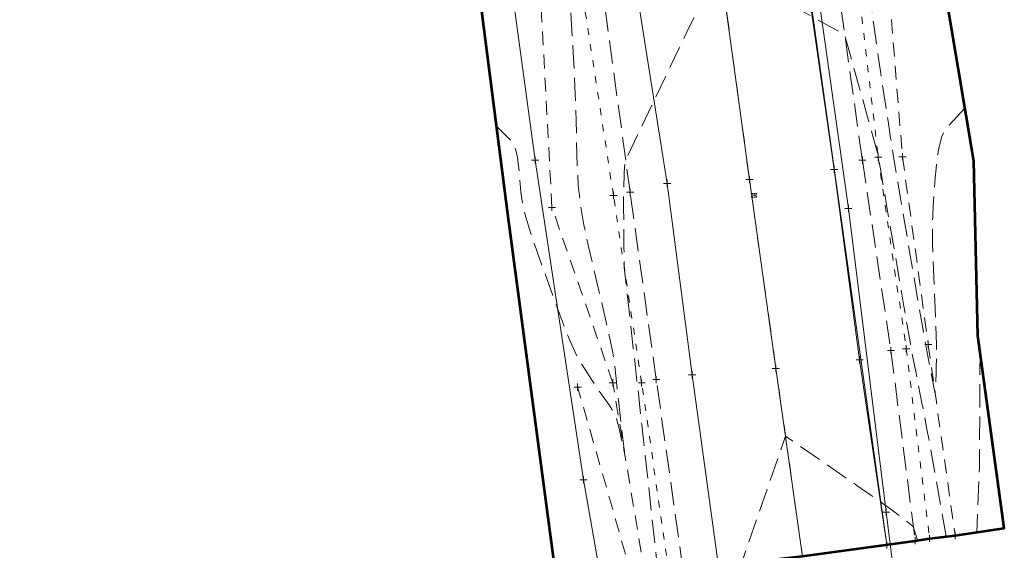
# Model space of a CAD drawing. Extents: x 2324380 to 2325559, y 691096 to 693386.
# Tile 4 of 92: x 2325126 to 2325264, y 691323 to 691397. Entities that reach past the tile are written whole.
import ezdxf

# ---------------------------------------------------------------- set-up
doc = ezdxf.new("R2010")
doc.units = 0
doc.header["$MEASUREMENT"] = 0
for name, pattern in [('CENTER LINE DOUBLE SOLID', [0]), ('DGN Style 2', [3.232049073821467, 1.93922944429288, -1.292819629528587]), ('DGN Style 3', [4.524868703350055, 3.232049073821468, -1.292819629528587]), ('DGN Style 4', [5.174510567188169, 2.585639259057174, -1.292819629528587, 0.003232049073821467, -1.292819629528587]), ('DGN Style 5', [2.262434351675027, 0.9696147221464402, -1.292819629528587]), ('gasex', [0]), ('waterex', [0])]:
    doc.linetypes.add(name, pattern=pattern)
for name, color, linetype, lineweight in [('DT_X_Contour_Minor', 136, 'DGN Style 3', 0), ('DT_X_Terrain_Ground_Line', 92, 'DGN Style 3', 13), ('PM_X_Cells', 7, 'Continuous', 0), ('PM_X_Cells (Construction)', 7, 'Continuous', 0), ('PM_X_CL_Double_Solid', 40, 'CENTER LINE DOUBLE SOLID', 0), ('PM_X_Transverse_Line', 7, 'Continuous', 0), ('PV_X_COP', 4, 'DGN Style 4', 0), ('PV_X_EOP', 7, 'DGN Style 3', 0), ('PV_X_Shoulder_Aggregate', 30, 'DGN Style 5', 0), ('SV_X_Toe_of_Slope', 193, 'DGN Style 2', 0), ('SV_X_Top_of_Bank', 97, 'DGN Style 2', 0), ('UT_X_Gas', 40, 'gasex', 0), ('UT_X_Water', 133, 'waterex', 0)]:
    doc.layers.add(name, color=color, linetype=linetype, lineweight=lineweight)
doc.layers.add('SV_X_Shot_Marker (Construction)', color=40, linetype='Continuous', lineweight=0, transparency=0.5)
doc.layers.add('SV_X_Terrain_Boundary', color=7, linetype='Continuous', lineweight=53, plot=False)

# ---------------------------------------------------------------- blocks, each defined once
blk = doc.blocks.new('SVPT_39')
at = {"layer": 'SV_X_Shot_Marker (Construction)', "transparency": 33554495}
for p, q in [((-0.02499999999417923, 0), (0.02500000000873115, 0)), ((0, 0.02500000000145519), (0, -0.02500000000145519))]:
    blk.add_line(p, q, dxfattribs=at)
blk.add_point((0, 0), dxfattribs=at)
blk = doc.blocks.new('SVPT_40')
at = {"layer": 'SV_X_Shot_Marker (Construction)', "transparency": 33554495}
for p, q in [((-0.02499999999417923, 7.275957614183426e-12), (0.02500000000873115, 7.275957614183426e-12)), ((1.455191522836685e-11, 0.02500000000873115), (1.455191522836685e-11, -0.02499999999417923))]:
    blk.add_line(p, q, dxfattribs=at)
blk.add_point((1.455191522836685e-11, 7.275957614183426e-12), dxfattribs=at)
blk = doc.blocks.new('SVPT_41')
at = {"layer": 'SV_X_Shot_Marker (Construction)', "transparency": 33554495}
for p, q in [((-0.02499999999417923, 7.275957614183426e-12), (0.02500000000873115, 7.275957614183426e-12)), ((1.455191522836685e-11, 0.02500000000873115), (1.455191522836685e-11, -0.02499999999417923))]:
    blk.add_line(p, q, dxfattribs=at)
blk.add_point((1.455191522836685e-11, 7.275957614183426e-12), dxfattribs=at)
blk = doc.blocks.new('SVPT_42')
at = {"layer": 'SV_X_Shot_Marker (Construction)', "transparency": 33554495}
for p, q in [((-0.02500000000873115, 0), (0.02499999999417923, 0)), ((-1.455191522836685e-11, 0.02500000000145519), (-1.455191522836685e-11, -0.02500000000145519))]:
    blk.add_line(p, q, dxfattribs=at)
blk.add_point((-1.455191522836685e-11, 0), dxfattribs=at)
blk = doc.blocks.new('SVPT_43')
at = {"layer": 'SV_X_Shot_Marker (Construction)', "transparency": 33554495}
for p, q in [((-0.02499999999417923, 0), (0.02500000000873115, 0)), ((1.455191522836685e-11, 0.02500000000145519), (1.455191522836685e-11, -0.02499999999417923))]:
    blk.add_line(p, q, dxfattribs=at)
blk.add_point((1.455191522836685e-11, 0), dxfattribs=at)
blk = doc.blocks.new('SVPT_44')
at = {"layer": 'SV_X_Shot_Marker (Construction)', "transparency": 33554495}
for p, q in [((0, 0.02499999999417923), (0, -0.02500000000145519)), ((-0.02499999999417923, -7.275957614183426e-12), (0.02499999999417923, -7.275957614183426e-12))]:
    blk.add_line(p, q, dxfattribs=at)
blk.add_point((0, -7.275957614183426e-12), dxfattribs=at)
blk = doc.blocks.new('SVPT_45')
at = {"layer": 'SV_X_Shot_Marker (Construction)', "transparency": 33554495}
for p, q in [((-0.02499999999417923, 0), (0.02500000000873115, 0)), ((1.455191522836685e-11, 0.02500000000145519), (1.455191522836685e-11, -0.02500000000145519))]:
    blk.add_line(p, q, dxfattribs=at)
blk.add_point((1.455191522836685e-11, 0), dxfattribs=at)
blk = doc.blocks.new('SVPT_46')
at = {"layer": 'SV_X_Shot_Marker (Construction)', "transparency": 33554495}
for p, q in [((-0.02499999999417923, 0), (0.02499999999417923, 0)), ((0, 0.02500000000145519), (0, -0.02499999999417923))]:
    blk.add_line(p, q, dxfattribs=at)
blk.add_point((0, 0), dxfattribs=at)
blk = doc.blocks.new('SVPT_47')
at = {"layer": 'SV_X_Shot_Marker (Construction)', "transparency": 33554495}
for p, q in [((-0.02499999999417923, 0), (0.02499999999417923, 0)), ((0, 0.02500000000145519), (0, -0.02499999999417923))]:
    blk.add_line(p, q, dxfattribs=at)
blk.add_point((0, 0), dxfattribs=at)
blk = doc.blocks.new('PMRM1')
at = {"layer": 'PM_X_Cells', "color": 52, "linetype": 'Continuous', "lineweight": 0}
for p, q in [((-0.385499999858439, 0.2441666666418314), (-0.2854999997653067, 0.2441666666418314)), ((-0.2177499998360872, 0.2441666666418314), (-0.117749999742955, 0.2441666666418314)), ((-0.04999999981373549, 0.2441666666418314), (0.05000000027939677, 0.2441666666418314)), ((0.1176666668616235, 0.2441666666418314), (0.2176666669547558, 0.2441666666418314)), ((0.2853333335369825, 0.2441666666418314), (0.3853333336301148, 0.2441666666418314)), ((-0.385499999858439, -0.2441666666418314), (-0.2854999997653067, -0.2441666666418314)), ((-0.2177499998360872, -0.2441666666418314), (-0.117749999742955, -0.2441666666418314)), ((-0.04999999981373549, -0.2441666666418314), (0.05000000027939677, -0.2441666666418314)), ((0.1176666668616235, -0.2441666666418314), (0.2176666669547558, -0.2441666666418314)), ((0.2853333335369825, -0.2441666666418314), (0.3853333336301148, -0.2441666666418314))]:
    blk.add_line(p, q, dxfattribs=at)
at = {"layer": 'PM_X_Cells', "color": 52, "linetype": 'Continuous', "lineweight": 0, "extrusion": (0, 0, -1)}
for start, end in [(121.9738416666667, 137.9153194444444), (145.1792583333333, 161.1121944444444), (168.3797944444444, 191.6096111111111), (222.0794527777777, 238.0261583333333), (198.8889194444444, 214.8218083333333)]:
    blk.add_arc((0.5379173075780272, 0), 0.2878339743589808, start, end, dxfattribs=at)
at = {"layer": 'PM_X_Cells', "color": 52, "linetype": 'Continuous', "lineweight": 0}
for start, end in [(168.3815666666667, 191.6091416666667), (145.1781888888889, 161.1097805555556), (121.9738416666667, 137.9163055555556), (198.887175, 214.8207416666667), (222.0817333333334, 238.0261583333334)]:
    blk.add_arc((0.5377506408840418, 0), 0.2878339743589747, start, end, dxfattribs=at)
at = {"layer": 'PM_X_Cells (Construction)', "color": 52, "linetype": 'Continuous', "lineweight": 30}
blk.add_point((0, 0), dxfattribs=at)
blk = doc.blocks.new('SVPT_48')
at = {"layer": 'SV_X_Shot_Marker (Construction)', "transparency": 33554495}
for p, q in [((-0.02499999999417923, 0), (0.02500000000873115, 0)), ((1.455191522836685e-11, 0.02500000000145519), (1.455191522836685e-11, -0.02500000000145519))]:
    blk.add_line(p, q, dxfattribs=at)
blk.add_point((1.455191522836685e-11, 0), dxfattribs=at)
blk = doc.blocks.new('SVPT_49')
at = {"layer": 'SV_X_Shot_Marker (Construction)', "transparency": 33554495}
for p, q in [((-0.02500000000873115, 0), (0.02499999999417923, 0)), ((0, 0.02500000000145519), (0, -0.02500000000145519))]:
    blk.add_line(p, q, dxfattribs=at)
blk.add_point((0, 0), dxfattribs=at)
blk = doc.blocks.new('SVPT_50')
at = {"layer": 'SV_X_Shot_Marker (Construction)', "transparency": 33554495}
for p, q in [((-0.02500000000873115, 0), (0.02499999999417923, 0)), ((0, 0.02500000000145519), (0, -0.02500000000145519))]:
    blk.add_line(p, q, dxfattribs=at)
blk.add_point((0, 0), dxfattribs=at)
blk = doc.blocks.new('SVPT_51')
at = {"layer": 'SV_X_Shot_Marker (Construction)', "transparency": 33554495}
for p, q in [((-0.02500000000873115, 7.275957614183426e-12), (0.02499999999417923, 7.275957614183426e-12)), ((0, 0.02500000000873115), (0, -0.02499999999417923))]:
    blk.add_line(p, q, dxfattribs=at)
blk.add_point((0, 7.275957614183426e-12), dxfattribs=at)
blk = doc.blocks.new('SVPT_127')
at = {"layer": 'SV_X_Shot_Marker (Construction)', "transparency": 33554495}
for p, q in [((-0.02499999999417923, 7.275957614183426e-12), (0.02500000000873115, 7.275957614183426e-12)), ((0, 0.02500000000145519), (0, -0.02499999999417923))]:
    blk.add_line(p, q, dxfattribs=at)
blk.add_point((0, 7.275957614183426e-12), dxfattribs=at)
blk = doc.blocks.new('SVPT_128')
at = {"layer": 'SV_X_Shot_Marker (Construction)', "transparency": 33554495}
for p, q in [((-0.02499999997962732, 7.275957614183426e-12), (0.02500000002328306, 7.275957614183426e-12)), ((1.455191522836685e-11, 0.02500000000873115), (1.455191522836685e-11, -0.02499999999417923))]:
    blk.add_line(p, q, dxfattribs=at)
blk.add_point((1.455191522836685e-11, 7.275957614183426e-12), dxfattribs=at)
blk = doc.blocks.new('SVPT_129')
at = {"layer": 'SV_X_Shot_Marker (Construction)', "transparency": 33554495}
for p, q in [((-0.02500000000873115, 0), (0.02499999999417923, 0)), ((-1.455191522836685e-11, 0.02500000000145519), (-1.455191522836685e-11, -0.02500000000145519))]:
    blk.add_line(p, q, dxfattribs=at)
blk.add_point((-1.455191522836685e-11, 0), dxfattribs=at)
blk = doc.blocks.new('SVPT_130')
at = {"layer": 'SV_X_Shot_Marker (Construction)', "transparency": 33554495}
for p, q in [((-0.02500000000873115, 0), (0.02499999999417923, 0)), ((-1.455191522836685e-11, 0.02500000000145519), (-1.455191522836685e-11, -0.02500000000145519))]:
    blk.add_line(p, q, dxfattribs=at)
blk.add_point((-1.455191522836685e-11, 0), dxfattribs=at)
blk = doc.blocks.new('SVPT_131')
at = {"layer": 'SV_X_Shot_Marker (Construction)', "transparency": 33554495}
for p, q in [((-0.02499999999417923, 0), (0.02500000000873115, 0)), ((0, 0.02500000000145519), (0, -0.02500000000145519))]:
    blk.add_line(p, q, dxfattribs=at)
blk.add_point((0, 0), dxfattribs=at)
blk = doc.blocks.new('SVPT_132')
at = {"layer": 'SV_X_Shot_Marker (Construction)', "transparency": 33554495}
for p, q in [((-0.02499999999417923, 0), (0.02500000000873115, 0)), ((1.455191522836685e-11, 0.02500000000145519), (1.455191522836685e-11, -0.02500000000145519))]:
    blk.add_line(p, q, dxfattribs=at)
blk.add_point((1.455191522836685e-11, 0), dxfattribs=at)
blk = doc.blocks.new('SVPT_133')
at = {"layer": 'SV_X_Shot_Marker (Construction)', "transparency": 33554495}
for p, q in [((-0.02499999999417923, 7.275957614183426e-12), (0.02499999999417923, 7.275957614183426e-12)), ((0, 0.02500000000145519), (0, -0.02499999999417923))]:
    blk.add_line(p, q, dxfattribs=at)
blk.add_point((0, 7.275957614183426e-12), dxfattribs=at)
blk = doc.blocks.new('SVPT_134')
at = {"layer": 'SV_X_Shot_Marker (Construction)', "transparency": 33554495}
for p, q in [((-0.02499999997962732, 0), (0.02500000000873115, 0)), ((1.455191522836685e-11, 0.02500000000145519), (1.455191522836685e-11, -0.02500000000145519))]:
    blk.add_line(p, q, dxfattribs=at)
blk.add_point((1.455191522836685e-11, 0), dxfattribs=at)
blk = doc.blocks.new('SVPT_135')
at = {"layer": 'SV_X_Shot_Marker (Construction)', "transparency": 33554495}
for p, q in [((-0.02499999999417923, 7.275957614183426e-12), (0.02500000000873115, 7.275957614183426e-12)), ((0, 0.02500000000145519), (0, -0.02499999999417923))]:
    blk.add_line(p, q, dxfattribs=at)
blk.add_point((0, 7.275957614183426e-12), dxfattribs=at)
blk = doc.blocks.new('SVPT_136')
at = {"layer": 'SV_X_Shot_Marker (Construction)', "transparency": 33554495}
for p, q in [((1.455191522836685e-11, 0.02499999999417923), (1.455191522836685e-11, -0.02500000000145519)), ((-0.02499999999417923, -7.275957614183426e-12), (0.02500000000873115, -7.275957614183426e-12))]:
    blk.add_line(p, q, dxfattribs=at)
blk.add_point((1.455191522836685e-11, -7.275957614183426e-12), dxfattribs=at)
blk = doc.blocks.new('SVPT_137')
at = {"layer": 'SV_X_Shot_Marker (Construction)', "transparency": 33554495}
for p, q in [((-0.02499999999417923, 0), (0.02500000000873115, 0)), ((0, 0.02500000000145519), (0, -0.02499999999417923))]:
    blk.add_line(p, q, dxfattribs=at)
blk.add_point((0, 0), dxfattribs=at)
blk = doc.blocks.new('SVPT_138')
at = {"layer": 'SV_X_Shot_Marker (Construction)', "transparency": 33554495}
for p, q in [((-0.02499999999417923, 0), (0.02500000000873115, 0)), ((0, 0.02499999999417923), (0, -0.02500000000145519))]:
    blk.add_line(p, q, dxfattribs=at)
blk.add_point((0, 0), dxfattribs=at)
blk = doc.blocks.new('SVPT_139')
at = {"layer": 'SV_X_Shot_Marker (Construction)', "transparency": 33554495}
for p, q in [((-0.02499999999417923, 0), (0.02500000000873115, 0)), ((1.455191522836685e-11, 0.02500000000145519), (1.455191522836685e-11, -0.02500000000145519))]:
    blk.add_line(p, q, dxfattribs=at)
blk.add_point((1.455191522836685e-11, 0), dxfattribs=at)
blk = doc.blocks.new('SVPT_140')
at = {"layer": 'SV_X_Shot_Marker (Construction)', "transparency": 33554495}
for p, q in [((-0.02499999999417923, 7.275957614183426e-12), (0.02500000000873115, 7.275957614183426e-12)), ((1.455191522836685e-11, 0.02500000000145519), (1.455191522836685e-11, -0.02499999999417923))]:
    blk.add_line(p, q, dxfattribs=at)
blk.add_point((1.455191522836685e-11, 7.275957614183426e-12), dxfattribs=at)
blk = doc.blocks.new('*U775', base_point=(2325132.483, 691830.4755833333, 1167.424))
at = {"layer": 'DT_X_Contour_Minor', "flags": 128}
for points, elevation in [([(2325258.210873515, 691384.6975829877), (2325255.894025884, 691382.1892378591), (2325255.518543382, 691381.7342955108), (2325255.217275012, 691381.2628522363), (2325254.990220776, 691380.7749080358), (2325254.837380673, 691380.2704629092), (2325254.528759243, 691378.9032746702), (2325254.414096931, 691378.2744358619), (2325254.301576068, 691377.4133106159), (2325254.191196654, 691376.3198989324), (2325254.08295869, 691374.9942008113), (2325253.797179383, 691371.1492905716), (2325253.715885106, 691369.5820507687), (2325253.686336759, 691367.7640140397), (2325253.708534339, 691365.6951803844), (2325253.782477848, 691363.3755498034), (2325254.048655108, 691356.8554723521), (2325254.135633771, 691354.661600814), (2325254.196936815, 691352.9700442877), (2325254.232564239, 691351.7808027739), (2325254.242516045, 691351.0938762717), (2325254.234820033, 691349.9318256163), (2325254.229367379, 691349.472576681), (2325254.218781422, 691348.9663678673), (2325254.203062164, 691348.4131991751), (2325254.182209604, 691347.8130706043), (2325254.072919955, 691344.9028975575), (2325253.131278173, 691349.6577086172), (2325252.897274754, 691350.8855262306), (2325252.59882526, 691352.5312029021), (2325252.235929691, 691354.594738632), (2325251.808588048, 691357.0761334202), (2325250.583082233, 691364.2503315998), (2325250.154345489, 691366.759895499), (2325249.787264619, 691368.9079385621), (2325249.481839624, 691370.6944607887), (2325249.238070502, 691372.1194621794), (2325248.670227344, 691375.4374381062), (2325248.436933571, 691376.8367962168), (2325248.162934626, 691378.5463886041), (2325247.848230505, 691380.566215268), (2325247.492821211, 691382.8962762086), (2325246.490789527, 691389.5234177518), (2325246.125983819, 691391.970902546), (2325245.783090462, 691394.3430007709), (2325245.462109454, 691396.6397124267), (2325245.163040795, 691398.8610375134), (2325244.394740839, 691404.6840556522), (2325244.043803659, 691407.1014441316), (2325243.567217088, 691409.9863459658), (2325242.964981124, 691413.3387611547), (2325242.237095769, 691417.1586896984), (2325240.128535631, 691427.9685169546), (2325239.426879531, 691431.5782634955), (2325238.903331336, 691434.3001326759), (2325238.557891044, 691436.1341244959), (2325238.390558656, 691437.0802389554), (2325238.181816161, 691438.4193743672), (2325238.084687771, 691439.0151860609), (2325237.949859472, 691439.7982695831), (2325237.777331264, 691440.7686249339), (2325237.567103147, 691441.9262521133), (2325236.498072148, 691447.7654798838), (2325235.007324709, 691451.9291859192), (2325234.694359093, 691452.8012406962), (2325234.394354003, 691453.6329595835), (2325234.107309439, 691454.4243425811), (2325233.833225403, 691455.1753896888), (2325232.584407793, 691458.5861591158), (2325221.186306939, 691463.0277191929), (2325219.036159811, 691463.8643237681), (2325217.470618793, 691464.4706117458), (2325216.489683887, 691464.8465831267), (2325216.09335509, 691464.9922379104), (2325215.60790163, 691465.1345548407), (2325209.101621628, 691443.7892769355), (2325207.833760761, 691439.6731167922), (2325206.818583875, 691436.472612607), (2325206.05609097, 691434.18776438), (2325205.546282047, 691432.8185721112), (2325203.756769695, 691428.5655387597), (2325203.205629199, 691423.4528581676), (2325203.090610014, 691422.4226962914), (2325202.98175553, 691421.5233594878), (2325202.879065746, 691420.7548477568), (2325202.782540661, 691420.1171610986), (2325202.34647457, 691417.44654853), (2325202.255743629, 691410.4378245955), (2325202.252665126, 691409.0413922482), (2325202.282314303, 691407.8558340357), (2325202.344691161, 691406.8811499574), (2325202.4397957, 691406.1173400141), (2325202.737044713, 691404.3616790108), (2325202.851213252, 691403.5006198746), (2325202.970782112, 691402.2341882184), (2325203.095751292, 691400.5623840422), (2325203.226120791, 691398.4852073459), (2325203.580973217, 691392.4055727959), (2325203.705388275, 691390.1060607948), (2325203.81249413, 691387.767250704), (2325203.90229078, 691385.3891425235), (2325203.974778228, 691382.9717362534), (2325204.14499915, 691376.47292208), (2325204.291832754, 691373.9538618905), (2325204.604667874, 691371.2707919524), (2325205.083504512, 691368.4237122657), (2325205.728342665, 691365.4126228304), (2325207.669246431, 691357.1643713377), (2325208.315556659, 691354.3729597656), (2325208.798809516, 691352.1849136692), (2325209.119005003, 691350.6002330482), (2325209.27614312, 691349.6189179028), (2325209.477768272, 691347.8065648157), (2325209.564409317, 691347.0313578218), (2325209.673113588, 691346.0650016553), (2325209.803881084, 691344.9074963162), (2325209.956711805, 691343.5588418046), (2325210.721402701, 691336.8191060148), (2325209.895770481, 691340.4857010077), (2325209.685955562, 691341.249623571), (2325209.410353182, 691341.9699934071), (2325209.068963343, 691342.6468105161), (2325208.661786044, 691343.2800748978), (2325207.488263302, 691344.9107096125), (2325207.043738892, 691345.5406599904), (2325206.590307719, 691346.2075350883), (2325206.127969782, 691346.9113349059), (2325205.656725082, 691347.6520594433), (2325204.388196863, 691349.6765578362), (2325203.842155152, 691350.6989109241), (2325203.155426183, 691352.2475963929), (2325202.328009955, 691354.3226142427), (2325201.359906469, 691356.9239644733), (2325198.590714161, 691364.56267493), (2325197.667532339, 691367.2383434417), (2325196.974881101, 691369.5363161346), (2325196.512760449, 691371.4565930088), (2325196.281170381, 691372.999174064), (2325195.970970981, 691376.6091291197), (2325195.81500897, 691377.8485678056), (2325195.579772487, 691378.8594175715), (2325195.265261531, 691379.6416784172), (2325194.871476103, 691380.1953503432), (2325192.848837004, 691382.2457785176)], 1171.999999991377), ([(2325255.588485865, 691325.0160395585), (2325253.686261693, 691335.7304976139), (2325253.288777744, 691337.9455631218), (2325252.91156483, 691339.9988490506), (2325252.55462295, 691341.8903554), (2325252.217952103, 691343.6200821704), (2325251.347191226, 691348.0169807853), (2325251.047186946, 691349.5433436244), (2325250.800244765, 691350.8247581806), (2325250.606364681, 691351.861224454), (2325250.465546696, 691352.6527424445), (2325250.160781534, 691354.4368593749), (2325249.989800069, 691355.4370197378), (2325249.705429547, 691357.099413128), (2325248.796521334, 691362.4108989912), (2325247.282272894, 691371.2588348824), (2325246.784346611, 691374.1690976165), (2325246.42625409, 691376.2639339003), (2325246.207995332, 691377.5433437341), (2325246.129570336, 691378.0073271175), (2325246.0898658, 691378.2699211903), (2325245.981580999, 691378.6470178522), (2325245.877083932, 691379.0206382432), (2325245.610000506, 691379.9798865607), (2325245.180330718, 691381.5247628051), (2325244.588074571, 691383.6552669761), (2325241.444844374, 691394.9640849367), (2325230.218325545, 691401.1728855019), (2325228.088546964, 691402.3533604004), (2325226.510576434, 691403.233870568), (2325225.484413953, 691403.8144160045), (2325225.010059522, 691404.0949967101), (2325224.083957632, 691404.7044556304), (2325222.322087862, 691401.2191806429), (2325221.791703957, 691400.1497983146), (2325220.955639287, 691398.4353406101), (2325219.813893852, 691396.0758075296), (2325218.366467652, 691393.0711990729), (2325210.898556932, 691377.5445170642), (2325210.773072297, 691376.76392321), (2325210.747322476, 691376.5498661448), (2325210.723852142, 691376.2422351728), (2325210.702661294, 691375.8410302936), (2325210.683749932, 691375.3462515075), (2325210.636358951, 691373.9020762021), (2325210.621639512, 691373.3065152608), (2325210.613024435, 691372.6029639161), (2325210.610513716, 691371.791422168), (2325210.614107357, 691370.8718900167), (2325210.631829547, 691368.2758170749), (2325210.638828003, 691367.3525646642), (2325210.646531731, 691366.5298621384), (2325210.654940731, 691365.807709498), (2325210.664055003, 691365.1861067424), (2325210.708233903, 691362.5199102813), (2325211.959893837, 691351.2690830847), (2325212.208616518, 691349.035840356), (2325212.418358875, 691347.157895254), (2325212.58912091, 691345.6352477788), (2325212.72090262, 691344.4678979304), (2325213.020346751, 691341.8286951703), (2325213.159336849, 691340.5887048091), (2325213.351724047, 691338.8481357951), (2325213.597508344, 691336.6069881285), (2325213.896689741, 691333.8652618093), (2325215.417462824, 691319.90252213)], 1172.999999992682), ([(2325260.331142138, 691350.7717134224), (2325260.223957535, 691334.5874934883), (2325259.886771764, 691325.6088852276)], 1172.999999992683), ([(2325251.617786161, 691324.4854128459), (2325251.018378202, 691326.4327233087), (2325248.49539991, 691328.3699141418), (2325247.755709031, 691328.9169737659), (2325246.617912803, 691329.7279279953), (2325245.082011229, 691330.8027768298), (2325243.148004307, 691332.1415202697), (2325233.193726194, 691339.0047437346), (2325227.079661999, 691321.3341670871)], 1173.999999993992)]:
    blk.add_lwpolyline(points, dxfattribs=dict(at, elevation=elevation))
blk = doc.blocks.new('SVPT_764')
at = {"layer": 'SV_X_Shot_Marker (Construction)', "transparency": 33554495}
for p, q in [((1.455191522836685e-11, 0.02499999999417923), (1.455191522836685e-11, -0.02500000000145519)), ((-0.02499999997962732, -7.275957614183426e-12), (0.02500000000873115, -7.275957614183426e-12))]:
    blk.add_line(p, q, dxfattribs=at)
blk.add_point((1.455191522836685e-11, -7.275957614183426e-12), dxfattribs=at)
blk = doc.blocks.new('SVPT_765')
at = {"layer": 'SV_X_Shot_Marker (Construction)', "transparency": 33554495}
for p, q in [((-0.02500000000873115, 0), (0.02499999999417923, 0)), ((0, 0.02500000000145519), (0, -0.02500000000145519))]:
    blk.add_line(p, q, dxfattribs=at)
blk.add_point((0, 0), dxfattribs=at)

msp = doc.modelspace()

# ---------------------------------------------------------------- linework, layer by layer
at = {"layer": 'PM_X_CL_Double_Solid'}
msp.add_polyline3d([(2325235.57, 691322.2474999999, 1174.225), (2325231.847, 691348.425399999, 1173.877), (2325228.17, 691374.782399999, 1173.499), (2325223.912, 691405.9636999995, 1172.979), (2325219.788, 691435.246899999, 1172.454), (2325215.479, 691466.0561999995, 1171.986), (2325211.602, 691492.4651999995, 1171.566)], dxfattribs=at)
at = {"layer": 'PM_X_Transverse_Line'}
for points in [[(2325211.176, 691582.945, 1170.231), (2325215.405, 691551.8956999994, 1170.586), (2325219.835, 691521.110399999, 1171.04), (2325223.467, 691495.0823999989, 1171.464), (2325231.474, 691437.848100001, 1172.422), (2325235.463, 691407.559899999, 1172.895), (2325239.988, 691376.1784999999, 1173.39), (2325243.533, 691349.6385, 1173.745), (2325247.324, 691323.834600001, 1174.121), (2325208.031, 691604.6186000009, 1170.061)], [(2325223.808, 691321.231399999, 1173.939), (2325220.17, 691347.5583999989, 1173.625), (2325216.69, 691374.2103999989, 1173.231), (2325211.759, 691405.3546999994, 1172.669), (2325208.011, 691433.9718000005, 1172.129), (2325203.652, 691464.860100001, 1171.631), (2325199.96, 691491.278100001, 1171.254)]]:
    msp.add_polyline3d(points, dxfattribs=at)
at = {"layer": 'PV_X_COP'}
msp.add_polyline3d([(2325235.572, 691322.2635, 1174.229), (2325231.854, 691348.4353999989, 1173.871), (2325228.17, 691374.782399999, 1173.499), (2325223.912, 691405.9636999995, 1172.979), (2325219.788, 691435.246899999, 1172.454), (2325215.479, 691466.0561999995, 1171.986), (2325211.602, 691492.4651999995, 1171.566)], dxfattribs=at)
at = {"layer": 'PV_X_EOP'}
for points in [[(2325211.918, 691605.3856999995, 1170.047), (2325215.247, 691584.0291000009, 1170.204), (2325219.486, 691552.8796999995, 1170.53), (2325224.033, 691521.2933999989, 1170.981), (2325227.5, 691495.167399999, 1171.384), (2325231.219, 691468.197399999, 1171.842), (2325235.393, 691438.8161999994, 1172.325), (2325239.639, 691407.7528999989, 1172.81), (2325243.916, 691377.463600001, 1173.26), (2325247.895, 691350.920600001, 1173.609), (2325251.274, 691324.428600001, 1174.032)], [(2325218.884, 691320.4373000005, 1173.779), (2325215.171, 691346.8793000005, 1173.431), (2325211.517, 691372.9903000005, 1173.09), (2325207.236, 691404.5156000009, 1172.467), (2325202.9, 691434.487899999, 1171.885), (2325198.923, 691464.201100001, 1171.455), (2325195.083, 691490.1969999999, 1171.065)]]:
    msp.add_polyline3d(points, dxfattribs=at)
at = {"layer": 'PV_X_Shoulder_Aggregate'}
for points in [[(2325216.926, 691320.1223000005, 1173.561), (2325213.13, 691346.4473000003, 1173.221), (2325209.196, 691372.5561999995, 1172.862), (2325204.444, 691403.4835, 1172.292), (2325200.055, 691432.7006999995, 1171.681), (2325196.089, 691464.298100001, 1171.17), (2325192.256, 691490.458100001, 1170.834), (2325188.82, 691516.644, 1170.474), (2325184.986, 691547.1813000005, 1170.104), (2325179.951, 691575.3403999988, 1169.368), (2325176.818, 691599.5431999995, 1168.828), (2325174.603, 691612.7451999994, 1168.822)], [(2325213.883, 691606.2898000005, 1169.941), (2325217.697, 691584.264100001, 1170.042), (2325222.211, 691553.1888000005, 1170.296), (2325226.648, 691521.819399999, 1170.757), (2325230.464, 691495.1833999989, 1171.164), (2325233.998, 691469.0745, 1171.602), (2325237.478, 691439.4131999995, 1172.156), (2325242.515, 691408.670899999, 1172.514), (2325246.134, 691377.894600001, 1173.006), (2325250.021, 691351.188600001, 1173.331), (2325253.283, 691324.760600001, 1173.845)]]:
    msp.add_polyline3d(points, dxfattribs=at)
at = {"layer": 'SV_X_Terrain_Boundary'}
msp.add_polyline3d([(2325179.087, 691488.829899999, 1169.106), (2325181.349, 691463.492, 1169.919), (2325186.684, 691430.557600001, 1170.276), (2325190.336, 691401.966399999, 1171.474), (2325194.410999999, 691369.986, 1172.327), (2325201.581, 691316.186, 1172.748), (2325211.765999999, 691319.4511999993, 1172.932), (2325213.597, 691319.6373000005, 1172.323), (2325216.926, 691320.1223000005, 1173.561), (2325218.884, 691320.4373000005, 1173.779), (2325235.572, 691322.2635000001, 1174.229), (2325251.274, 691324.428600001, 1174.032), (2325253.283, 691324.760600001, 1173.845), (2325256.849, 691325.1556999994, 1172.538), (2325263.707, 691326.1788000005, 1173.581), (2325260.029, 691352.9728000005, 1172.948), (2325259.448, 691377.323600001, 1171.891), (2325254.005, 691409.7670000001, 1170.978), (2325250.723, 691439.6343000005, 1170.548), (2325247.329, 691470.487600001, 1169.544), (2325246.03, 691497.718600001, 1169.02)], dxfattribs=at)
at = {"layer": 'SV_X_Toe_of_Slope'}
for points in [[(2325213.597, 691319.6373000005, 1172.323), (2325209.11, 691346.4473000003, 1171.819), (2325200.623, 691370.889100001, 1171.361), (2325198.945, 691401.858399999, 1171.21), (2325189.243, 691430.447600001, 1170.299), (2325184.738, 691463.912100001, 1169.322), (2325180.929, 691488.533899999, 1168.79), (2325177.208, 691514.2048000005, 1168.299), (2325172.796, 691546.1071999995, 1167.777), (2325168.801, 691573.4723000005, 1167.044), (2325166.121, 691598.7501999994, 1166.287), (2325162.84, 691615.2003999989, 1165.978)], [(2325226.661, 691609.2539999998, 1167.234), (2325230.79, 691586.6123000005, 1168.132), (2325232.177999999, 691553.6698000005, 1168.391), (2325236.092, 691523.1664999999, 1168.485), (2325239.936, 691497.817600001, 1168.916), (2325240.192, 691470.770600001, 1169.699), (2325244.866, 691439.5553000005, 1170.05), (2325246.915, 691409.9549999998, 1170.779), (2325249.503, 691377.944600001, 1171.4), (2325253.108, 691351.7666999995, 1171.813), (2325256.849, 691325.1556999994, 1172.538)]]:
    msp.add_polyline3d(points, dxfattribs=at)
at = {"layer": 'SV_X_Top_of_Bank', "extrusion": (-0.007608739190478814, 0.02654054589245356, 0.9996187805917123), "elevation": 1828.550586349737, "flags": 128}
msp.add_lwpolyline([(-2425689.118423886, -23720.73532767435), (-2425689.118423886, -23748.18948389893)], dxfattribs=at)
at = {"layer": 'UT_X_Gas'}
msp.add_polyline3d([(2324989.066, 691970.8569999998, 1164.699), (2325011.599, 691941.576, 1164.47), (2325048.055, 691885.649, 1164.427), (2325093.461, 691823.6, 1165.405), (2325120.796, 691783.811, 1163.578), (2325138.433, 691746.326, 1163.511), (2325151.399, 691693.7999999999, 1165.047), (2325156.768, 691659.759, 1165.483), (2325167.149, 691600.948, 1166.392), (2325171.477, 691564.2609999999, 1167.39), (2325179.426, 691516.76, 1168.736), (2325185.502, 691470.972, 1169.411), (2325191.973, 691423.909, 1170.433), (2325198.274, 691377.481, 1171.533), (2325205.017, 691332.938, 1172.857), (2325213.791, 691283.132, 1173.103)], dxfattribs=at)
at = {"layer": 'UT_X_Water'}
msp.add_polyline3d([(2325224.545, 691586.7703000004, 1168.948), (2325223.342, 691513.0368000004, 1171.127), (2325228.729, 691469.8025, 1171.849), (2325235.04, 691419.7068000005, 1172.707), (2325241.962, 691370.729100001, 1173.418), (2325247.234, 691328.406899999, 1174.065), (2325252.34, 691287.675899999, 1174.65), (2325258.979, 691247.2168000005, 1175.302)], dxfattribs=at)

# ---------------------------------------------------------------- block references
at = {"layer": 'DT_X_Terrain_Ground_Line'}
msp.add_blockref('*U775', (2325132.483, 691830.4755833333, 1167.424), dxfattribs=at)
at = {"layer": 'PM_X_Cells', "color": 52, "linetype": 'Continuous', "lineweight": 0}
msp.add_blockref('PMRM1', (2325228.805, 691372.5722, 1173.566), dxfattribs=at)
at = {"layer": 'SV_X_Shot_Marker (Construction)', "transparency": 33554495, "xscale": 20, "yscale": 20, "zscale": 20}
for name, p in [('SVPT_764', (2325198.274, 691377.481, 1171.533)), ('SVPT_128', (2325243.916, 691377.463600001, 1173.26)), ('SVPT_129', (2325246.134, 691377.894600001, 1173.006)), ('SVPT_130', (2325249.503, 691377.944600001, 1171.4)), ('SVPT_127', (2325239.988, 691376.1784999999, 1173.39)), ('SVPT_48', (2325216.69, 691374.2103999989, 1173.231)), ('SVPT_46', (2325228.17, 691374.782399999, 1173.499)), ('SVPT_47', (2325228.17, 691374.782399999, 1173.499)), ('SVPT_50', (2325209.196, 691372.5561999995, 1172.862)), ('SVPT_49', (2325211.517, 691372.9903000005, 1173.09)), ('SVPT_51', (2325200.623, 691370.889100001, 1171.361)), ('SVPT_131', (2325241.962, 691370.729100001, 1173.418)), ('SVPT_133', (2325247.895, 691350.920600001, 1173.609)), ('SVPT_134', (2325250.021, 691351.188600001, 1173.331)), ('SVPT_135', (2325253.108, 691351.7666999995, 1171.813)), ('SVPT_132', (2325243.533, 691349.6385, 1173.745)), ('SVPT_44', (2325231.847, 691348.425399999, 1173.877)), ('SVPT_45', (2325231.854, 691348.4353999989, 1173.871)), ('SVPT_40', (2325209.11, 691346.4473000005, 1171.819)), ('SVPT_41', (2325213.13, 691346.4473000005, 1173.221)), ('SVPT_42', (2325215.171, 691346.8793000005, 1173.431)), ('SVPT_43', (2325220.17, 691347.5583999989, 1173.625)), ('SVPT_39', (2325204.203, 691345.8321999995, 1172.174)), ('SVPT_765', (2325205.017, 691332.938, 1172.857)), ('SVPT_136', (2325247.234, 691328.406899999, 1174.065)), ('SVPT_139', (2325253.283, 691324.760600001, 1173.845)), ('SVPT_140', (2325256.849, 691325.1556999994, 1172.538)), ('SVPT_137', (2325247.324, 691323.834600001, 1174.121)), ('SVPT_138', (2325251.274, 691324.428600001, 1174.032))]:
    msp.add_blockref(name, p, dxfattribs=at)

doc.saveas('drawing.dxf')
